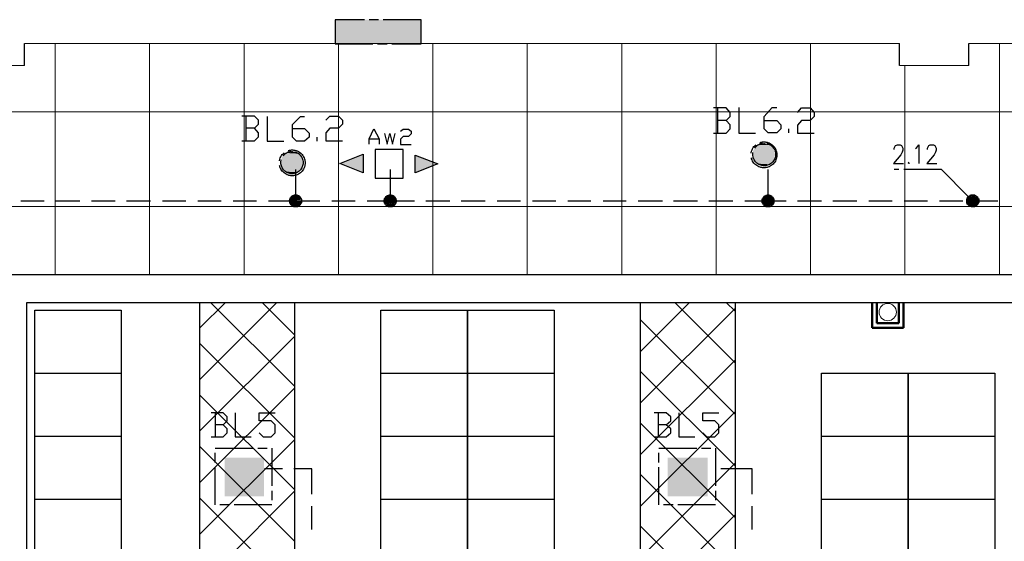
# Model space of a CAD drawing. Header units: millimetres. Extents: x 282377 to 1404227, y -783705 to 1038705.
# Tile 222 of 243: x 385189 to 385815, y 9294 to 9626. Entities that reach past the tile are written whole.
import ezdxf

# ---------------------------------------------------------------- set-up
doc = ezdxf.new("R2010")
doc.units = ezdxf.units.MM
doc.linetypes.add('ACAD_ISO08W100', pattern=[36, 24, -3, 6, -3])
doc.layers.add('!!ELEKTRYKA', color=7, linetype='Continuous')

msp = doc.modelspace()

# ---------------------------------------------------------------- linework, layer by layer
at = {"layer": '!!ELEKTRYKA', "color": 252}
for p, q in [((385192.2, 9596.62), (385192.2, 9610.62)), ((385748.2, 9596.62), (385748.2, 9610.62)), ((385792.2, 9596.62), (385792.2, 9610.62)), ((386053.2, 9463.62), (385090.2, 9463.62)), ((385193.7, 8936.12), (385193.7, 9446.12)), ((385193.7, 9446.12), (386036.7, 9446.12)), ((385303.7, 8862.99), (385303.7, 9446.12)), ((385303.7, 9446.12), (385363.7, 9446.12)), ((385363.7, 9446.12), (385363.7, 8922.99)), ((385583.7, 8922.99), (385583.7, 9446.12)), ((385583.7, 9446.12), (385643.7, 9446.12)), ((385643.7, 9446.12), (385643.7, 8922.99)), ((385198.7, 8961.12), (385198.7, 9441.12)), ((385198.7, 9441.12), (385253.7, 9441.12)), ((385253.7, 9441.12), (385253.7, 8961.12)), ((385418.7, 8961.12), (385418.7, 9441.12)), ((385418.7, 9441.12), (385473.7, 9441.12)), ((385473.7, 9441.12), (385473.7, 8961.12)), ((385473.7, 8961.12), (385473.7, 9441.12)), ((385473.7, 9441.12), (385528.7, 9441.12)), ((385528.7, 9441.12), (385528.7, 8961.12)), ((385198.7, 9401.12), (385253.7, 9401.12)), ((385418.7, 9401.12), (385473.7, 9401.12)), ((385473.7, 9401.12), (385528.7, 9401.12)), ((385698.7, 9401.12), (385753.7, 9401.12)), ((385698.7, 8961.12), (385698.7, 9401.12)), ((385698.7, 9401.12), (385753.7, 9401.12)), ((385753.7, 9401.12), (385808.7, 9401.12)), ((385753.7, 9401.12), (385753.7, 8961.12)), ((385753.7, 9041.12), (385753.7, 9401.12)), ((385753.7, 9401.12), (385808.7, 9401.12)), ((385808.7, 9401.12), (385808.7, 9041.12)), ((385198.7, 9361.12), (385253.7, 9361.12)), ((385418.7, 9361.12), (385473.7, 9361.12)), ((385473.7, 9361.12), (385528.7, 9361.12)), ((385698.7, 9361.12), (385753.7, 9361.12)), ((385753.7, 9361.12), (385808.7, 9361.12)), ((385198.7, 9321.12), (385253.7, 9321.12)), ((385418.7, 9321.12), (385473.7, 9321.12)), ((385473.7, 9321.12), (385528.7, 9321.12)), ((385698.7, 9321.12), (385753.7, 9321.12)), ((385753.7, 9321.12), (385808.7, 9321.12))]:
    msp.add_line(p, q, dxfattribs=at)
at = {"layer": '!!ELEKTRYKA', "color": 252, "lineweight": 20}
for p, q in [((385748.2, 9610.62), (385192.2, 9610.62)), ((386177.7, 9610.62), (385792.2, 9610.62)), ((385149.2, 9596.62), (385192.2, 9596.62)), ((385792.2, 9596.62), (385748.2, 9596.62))]:
    msp.add_line(p, q, dxfattribs=at)
at = {"layer": '!!ELEKTRYKA', "color": 252, "lineweight": 15, "ltscale": 15}
for p, q in [((385211.7, 9610.62), (385211.7, 9463.62)), ((385271.7, 9610.62), (385271.7, 9463.62)), ((385331.7, 9610.62), (385331.7, 9463.62)), ((385391.7, 9610.62), (385391.7, 9463.62)), ((385451.7, 9610.62), (385451.7, 9463.62)), ((385511.7, 9610.62), (385511.7, 9463.62)), ((385571.7, 9610.62), (385571.7, 9463.62)), ((385631.7, 9610.62), (385631.7, 9463.62)), ((385691.7, 9610.62), (385691.7, 9463.62)), ((385811.7, 9610.62), (385811.7, 9463.62)), ((385751.7, 9596.62), (385751.7, 9463.62)), ((384923.2, 9567.12), (386345.7, 9567.12)), ((384923.2, 9507.12), (386345.7, 9507.12))]:
    msp.add_line(p, q, dxfattribs=at)
at = {"layer": '!!ELEKTRYKA', "color": 252, "linetype": 'Continuous'}
for p, q in [((385303.7, 9430), (385319.81, 9446.12)), ((385303.7, 9397.22), (385352.59, 9446.12)), ((385363.7, 9392.8), (385310.38, 9446.12)), ((385363.7, 9425.58), (385343.16, 9446.12)), ((385583.7, 9415), (385614.82, 9446.12)), ((385583.7, 9382.22), (385643.7, 9442.22)), ((385643.7, 9407.8), (385605.38, 9446.12)), ((385643.7, 9440.58), (385638.16, 9446.12)), ((385643.7, 9375.02), (385583.7, 9435.02)), ((385303.7, 9364.45), (385363.7, 9424.45)), ((385363.7, 9360.02), (385303.7, 9420.02)), ((385583.7, 9349.44), (385643.7, 9409.44)), ((385643.7, 9342.25), (385583.7, 9402.25)), ((385303.7, 9331.67), (385363.7, 9391.67)), ((385363.7, 9327.24), (385303.7, 9387.24)), ((385583.7, 9316.67), (385643.7, 9376.67)), ((385643.7, 9309.47), (385583.7, 9369.47)), ((385303.7, 9298.89), (385363.7, 9358.89)), ((385363.7, 9294.47), (385303.7, 9354.47)), ((385583.7, 9283.89), (385643.7, 9343.89)), ((385643.7, 9276.69), (385583.7, 9336.69)), ((385303.7, 9266.11), (385363.7, 9326.11)), ((385363.7, 9261.69), (385303.7, 9321.69)), ((385583.7, 9251.11), (385643.7, 9311.11)), ((385643.7, 9243.91), (385583.7, 9303.91))]:
    msp.add_line(p, q, dxfattribs=at)
at = {"layer": '!!ELEKTRYKA', "color": 252, "lineweight": 50}
for p, q in [((385730.76, 9429.93), (385730.76, 9446.12)), ((385733.76, 9432.93), (385733.76, 9446.12)), ((385747.76, 9432.93), (385747.76, 9446.12)), ((385750.76, 9429.93), (385750.76, 9446.12)), ((385750.76, 9429.93), (385730.76, 9429.93)), ((385747.76, 9432.93), (385733.76, 9432.93))]:
    msp.add_line(p, q, dxfattribs=at)
at = {"layer": '!!ELEKTRYKA', "color": 14, "linetype": 'ACAD_ISO08W100', "lineweight": -3, "true_color": 0x950000}
msp.add_lwpolyline([(385389.57, 9610.47), (385444.16, 9610.47), (385444.16, 9625.71), (385389.57, 9625.71)], close=True, dxfattribs=at)
at = {"layer": '!!ELEKTRYKA', "color": 5, "linetype": 'ACAD_ISO08W100', "lineweight": -3}
for points in [[(385638.09, 9561.78), (385640.66, 9564.32), (385640.66, 9566.86), (385638.09, 9569.82), (385630.05, 9569.82)], [(385632.61, 9569.82), (385632.61, 9553.73)], [(385646.13, 9569.83), (385646.13, 9553.73), (385656.72, 9553.73)], [(385662.21, 9561.78), (385670.22, 9561.78), (385672.78, 9558.82), (385672.78, 9556.28), (385670.22, 9553.74), (385664.77, 9553.74), (385662.21, 9556.28), (385662.21, 9564.32), (385667.26, 9569.83), (385670.22, 9569.83)], [(385683.39, 9566.86), (385685.95, 9569.82), (385691.46, 9569.82), (385693.95, 9566.86), (385693.95, 9564.32), (385691.46, 9561.78), (385685.95, 9561.78), (385683.39, 9558.81), (385683.39, 9553.73), (385693.95, 9553.73)], [(385338.34, 9556.71), (385340.91, 9559.25), (385340.91, 9561.79), (385338.34, 9564.33), (385330.29, 9564.33)], [(385332.85, 9564.33), (385332.85, 9548.66)], [(385346.44, 9564.31), (385346.44, 9548.65), (385357.04, 9548.65)], [(385362.52, 9556.69), (385370.13, 9556.69), (385373.1, 9553.73), (385373.1, 9551.19), (385370.13, 9548.65), (385365.08, 9548.65), (385362.52, 9551.19), (385362.52, 9559.23), (385367.57, 9564.31), (385370.13, 9564.31)], [(385383.64, 9561.79), (385386.19, 9564.33), (385391.64, 9564.33), (385394.2, 9561.79), (385394.2, 9559.25), (385391.64, 9556.7), (385386.19, 9556.7), (385383.64, 9553.74), (385383.64, 9548.66), (385394.2, 9548.66)], [(385630.05, 9553.73), (385638.09, 9553.73), (385640.66, 9556.28), (385640.66, 9558.82), (385638.09, 9561.78), (385632.62, 9561.78)], [(385330.29, 9548.67), (385338.34, 9548.67), (385340.91, 9551.21), (385340.91, 9553.75), (385338.34, 9556.71), (385332.86, 9556.71)], [(385677.87, 9553.74), (385677.87, 9556.28)], [(385378.18, 9548.65), (385378.18, 9551.19)], [(385744.73, 9543.16), (385744.73, 9544.01), (385745.19, 9544.86), (385745.59, 9545.7), (385746.86, 9546.13), (385748.54, 9546.13), (385749.4, 9545.7), (385749.81, 9544.86), (385750.27, 9544.01), (385750.27, 9542.74), (385749.81, 9541.47), (385749, 9539.78), (385744.32, 9534.27), (385750.67, 9534.27)], [(385758.33, 9543.99), (385759.2, 9544.42), (385760.47, 9546.11), (385760.47, 9534.26)], [(385765.91, 9543.16), (385765.91, 9544), (385766.38, 9544.85), (385766.78, 9545.7), (385767.64, 9546.12), (385769.71, 9546.12), (385770.58, 9545.7), (385771.05, 9544.85), (385771.45, 9544), (385771.45, 9542.73), (385771.05, 9541.46), (385770.18, 9539.77), (385765.51, 9534.26), (385771.85, 9534.26)], [(385347.27, 9510.55), (385364.66, 9510.55), (385364.66, 9530.45)], [(385409.93, 9510.55), (385424.74, 9510.55), (385424.74, 9530.45)], [(385649.93, 9510.56), (385664.76, 9510.56), (385664.76, 9530.46)], [(385774.88, 9530.45), (385744.81, 9530.45)], [(385754.04, 9535.12), (385753.64, 9534.69), (385754.04, 9534.27), (385754.51, 9534.69)], [(385774.82, 9530.46), (385794.75, 9510.55)], [(385189.77, 9510.55), (385204.6, 9510.55)], [(385212.19, 9510.55), (385227.45, 9510.55)], [(385234.68, 9510.55), (385249.87, 9510.55)], [(385257.1, 9510.55), (385272.35, 9510.55)], [(385279.95, 9510.55), (385294.77, 9510.55)], [(385302.36, 9510.55), (385317.19, 9510.55)], [(385324.85, 9510.55), (385339.61, 9510.55)], [(385364.59, 9510.56), (385379.81, 9510.56)], [(385387.48, 9510.56), (385402.29, 9510.56)], [(385424.76, 9510.54), (385440.04, 9510.54)], [(385447.19, 9510.54), (385462.46, 9510.54)], [(385469.62, 9510.54), (385484.89, 9510.54)], [(385492.53, 9510.54), (385507.32, 9510.54)], [(385514.96, 9510.54), (385529.75, 9510.54)], [(385537.38, 9510.54), (385552.17, 9510.54)], [(385559.81, 9510.54), (385574.6, 9510.54)], [(385582.24, 9510.54), (385597.51, 9510.54)], [(385604.67, 9510.54), (385619.94, 9510.54)], [(385627.09, 9510.54), (385642.37, 9510.54)], [(385664.76, 9510.55), (385676.21, 9510.55)], [(385683.41, 9510.55), (385698.63, 9510.55)], [(385705.83, 9510.55), (385721.05, 9510.55)], [(385728.72, 9510.55), (385743.53, 9510.55)], [(385751.14, 9510.55), (385765.95, 9510.55)], [(385773.56, 9510.55), (385788.37, 9510.55)], [(385795.98, 9510.55), (385810.79, 9510.55)], [(385318.48, 9368.31), (385320.98, 9370.86), (385320.98, 9373.39), (385318.48, 9375.94), (385310.83, 9375.94)], [(385313.39, 9375.93), (385313.39, 9360.69)], [(385326.08, 9375.93), (385326.08, 9360.69), (385336.22, 9360.69)], [(385341.33, 9363.23), (385343.9, 9360.69), (385348.96, 9360.69), (385351.52, 9363.23), (385351.52, 9368.31), (385348.96, 9370.85), (385341.33, 9370.85), (385341.33, 9375.93), (385351.52, 9375.93)], [(385599.97, 9368.31), (385602.95, 9370.85), (385602.95, 9373.39), (385599.97, 9375.93), (385592.38, 9375.93)], [(385594.93, 9375.93), (385594.93, 9360.69)], [(385608.04, 9375.93), (385608.04, 9360.69), (385618.19, 9360.69)], [(385623.29, 9363.23), (385625.86, 9360.69), (385630.93, 9360.69), (385633.43, 9363.23), (385633.43, 9368.31), (385630.93, 9370.85), (385623.29, 9370.85), (385623.29, 9375.92), (385633.43, 9375.92)], [(385310.83, 9360.69), (385318.48, 9360.69), (385320.98, 9363.23), (385320.98, 9365.77), (385318.48, 9368.31), (385313.41, 9368.31)], [(385592.38, 9360.69), (385599.97, 9360.69), (385602.95, 9363.23), (385602.95, 9365.77), (385599.97, 9368.31), (385594.88, 9368.31)], [(385356.15, 9340.37), (385344.72, 9340.37)], [(385374.76, 9324.28), (385374.76, 9340.37), (385363.35, 9340.37)], [(385654.66, 9324.27), (385654.66, 9340.36), (385634.74, 9340.36)], [(385374.8, 9301.84), (385374.8, 9316.65)], [(385654.62, 9301.84), (385654.62, 9316.66)]]:
    msp.add_lwpolyline(points, dxfattribs=at)
at = {"layer": '!!ELEKTRYKA', "color": 30, "linetype": 'ACAD_ISO08W100', "lineweight": -3, "true_color": 0xff7e00}
for points in [[(385411.17, 9546.55), (385411.17, 9549.93), (385414.13, 9556.28), (385417.51, 9549.93), (385417.51, 9546.55)], [(385431.11, 9555), (385432.83, 9556.27), (385436.2, 9556.27), (385437.92, 9555), (385437.92, 9553.3), (385436.2, 9551.61), (385432.83, 9551.61), (385431.11, 9549.91), (385431.11, 9546.53), (385437.92, 9546.53)], [(385411.17, 9549.93), (385417.51, 9549.93)], [(385420.9, 9553.32), (385422.62, 9546.54), (385424.27, 9553.32), (385425.99, 9546.54), (385427.64, 9553.32)]]:
    msp.add_lwpolyline(points, dxfattribs=at)
for points in [[(385414.96, 9543.16), (385414.96, 9524.96), (385432.73, 9524.96), (385432.73, 9543.16)], [(385407.37, 9528.34), (385392.54, 9534.26), (385407.37, 9540.19)], [(385440.43, 9539.75), (385454.85, 9534.25), (385440.43, 9528.33)]]:
    msp.add_lwpolyline(points, close=True, dxfattribs=at)
at = {"layer": '!!ELEKTRYKA', "color": 5, "linetype": 'ACAD_ISO08W100', "lineweight": -3}
for points in [[(385797.23, 9507.59), (385796.83, 9507.18), (385795.96, 9506.75), (385795.16, 9506.75), (385794.3, 9506.75), (385793.9, 9506.75), (385793.03, 9507.18), (385792.17, 9507.59), (385791.77, 9508.02), (385791.3, 9508.44), (385790.9, 9509.29), (385790.9, 9510.14), (385790.9, 9510.98), (385790.9, 9511.41), (385791.3, 9512.25), (385791.77, 9513.1), (385792.17, 9513.52), (385793.03, 9513.94), (385793.43, 9514.37), (385794.3, 9514.37), (385795.16, 9514.37), (385795.96, 9514.37), (385796.43, 9513.94), (385797.23, 9513.52), (385797.69, 9513.1), (385798.09, 9512.25), (385798.56, 9511.83), (385798.56, 9510.98), (385798.56, 9510.14), (385798.56, 9509.71), (385798.09, 9508.87), (385797.69, 9508.02)], [(385313.39, 9353.5), (385349.38, 9353.5), (385349.38, 9317.51), (385313.39, 9317.51)], [(385595.34, 9353.49), (385631.32, 9353.49), (385631.32, 9317.51), (385595.34, 9317.51)]]:
    msp.add_lwpolyline(points, close=True, dxfattribs=at)
for centre, radius in [((385662.09, 9539.85), 8.22), ((385362.31, 9534.77), 8.2), ((385362.17, 9534.94), 7.09), ((385662.22, 9540.12), 7.24), ((385364.48, 9510.59), 3.84), ((385364.48, 9510.59), 3.84), ((385424.58, 9510.58), 3.83), ((385424.58, 9510.58), 3.83), ((385664.69, 9510.56), 3.82), ((385664.69, 9510.56), 3.82)]:
    msp.add_circle(centre, radius, dxfattribs=at)
at = {"layer": '!!ELEKTRYKA', "color": 252, "linetype": 'Continuous', "lineweight": 20, "ltscale": 25}
msp.add_circle((385740.76, 9439.93), 5.5, dxfattribs=at)
at = {"layer": '!!ELEKTRYKA', "color": 14, "linetype": 'ACAD_ISO08W100', "lineweight": -3, "true_color": 0x950000}
for points in [[(385389.57, 9625.71), (385444.16, 9610.47), (385389.57, 9610.47)], [(385389.57, 9625.71), (385444.16, 9625.71), (385444.16, 9610.47)]]:
    msp.add_solid(points, dxfattribs=at)
at = {"layer": '!!ELEKTRYKA', "color": 5, "linetype": 'ACAD_ISO08W100', "lineweight": -3}
for points in [[(385359.97, 9541.88), (385365.5, 9541.46), (385359.55, 9541.46)], [(385359.97, 9541.88), (385364.6, 9541.88), (385365.5, 9541.46)], [(385362.45, 9542.31), (385362.87, 9541.88), (385361.21, 9541.88)], [(385655.44, 9542.73), (385668.98, 9542.31), (385655.03, 9542.31)], [(385655.03, 9542.31), (385668.98, 9541.46), (385655.03, 9541.46)], [(385655.03, 9542.31), (385668.98, 9542.31), (385668.98, 9541.46)], [(385655.85, 9543.58), (385668.59, 9542.73), (385655.45, 9542.73)], [(385655.45, 9542.73), (385668.59, 9542.73), (385668.99, 9542.31)], [(385656.26, 9544), (385668.53, 9543.58), (385655.86, 9543.58)], [(385655.86, 9543.58), (385668.53, 9543.58), (385668.53, 9542.73)], [(385657.15, 9544.85), (385667.73, 9544.43), (385656.27, 9544.43)], [(385656.27, 9544.43), (385668.13, 9544.01), (385656.27, 9544.01)], [(385656.27, 9544.43), (385667.73, 9544.43), (385668.13, 9544.01)], [(385656.27, 9544.01), (385668.13, 9544.01), (385668.54, 9543.58)], [(385657.58, 9545.68), (385667.34, 9544.84), (385657.17, 9544.84)], [(385657.17, 9544.84), (385667.34, 9544.84), (385667.75, 9544.42)], [(385657.99, 9546.11), (385666.88, 9545.68), (385657.59, 9545.68)], [(385657.59, 9545.68), (385666.88, 9545.68), (385667.35, 9544.84)], [(385658, 9546.12), (385666.49, 9546.12), (385666.89, 9545.69)], [(385659.29, 9546.54), (385665.62, 9546.12), (385658.41, 9546.12)], [(385659.65, 9546.97), (385665.17, 9546.54), (385659.24, 9546.54)], [(385659.24, 9546.54), (385665.17, 9546.54), (385665.57, 9546.12)], [(385659.66, 9546.97), (385664.3, 9546.97), (385665.18, 9546.55)], [(385662.25, 9547.38), (385663.05, 9546.96), (385660.97, 9546.96)], [(385355.69, 9537.66), (385369.26, 9536.81), (385355.27, 9536.81)], [(385355.27, 9536.81), (385369.26, 9536.38), (385355.27, 9536.38)], [(385355.27, 9536.81), (385369.26, 9536.81), (385369.26, 9536.38)], [(385355.27, 9536.38), (385369.26, 9535.54), (385355.27, 9535.54)], [(385355.27, 9536.38), (385369.26, 9536.38), (385369.26, 9535.54)], [(385355.27, 9535.54), (385369.26, 9535.12), (385355.27, 9535.12)], [(385355.27, 9535.54), (385369.26, 9535.54), (385369.26, 9535.12)], [(385356.17, 9538.91), (385368.42, 9538.06), (385355.76, 9538.06)], [(385355.76, 9538.06), (385368.91, 9537.64), (385355.76, 9537.64)], [(385355.76, 9538.06), (385368.42, 9538.06), (385368.91, 9537.64)], [(385355.76, 9537.64), (385368.91, 9537.64), (385369.32, 9536.79)], [(385356.59, 9539.33), (385368.42, 9538.91), (385356.17, 9538.91)], [(385356.17, 9538.91), (385368.42, 9538.91), (385368.42, 9538.07)], [(385357, 9539.76), (385368.01, 9539.33), (385356.59, 9539.33)], [(385356.59, 9539.33), (385368.01, 9539.33), (385368.42, 9538.91)], [(385357.41, 9540.19), (385367.59, 9539.76), (385357, 9539.76)], [(385357, 9539.76), (385367.59, 9539.76), (385368, 9539.34)], [(385358.24, 9540.62), (385366.76, 9540.19), (385357.41, 9540.19)], [(385357.41, 9540.19), (385366.76, 9540.19), (385367.59, 9539.76)], [(385358.66, 9541.04), (385366.27, 9540.62), (385358.24, 9540.62)], [(385358.24, 9540.62), (385366.27, 9540.62), (385366.68, 9540.19)], [(385359.55, 9541.45), (385365.92, 9541.03), (385358.72, 9541.03)], [(385358.72, 9541.03), (385365.92, 9541.03), (385366.34, 9540.6)], [(385359.55, 9541.46), (385365.5, 9541.46), (385365.92, 9541.03)], [(385655.03, 9541.46), (385668.98, 9540.61), (385655.03, 9540.61)], [(385655.03, 9541.46), (385668.98, 9541.46), (385668.98, 9540.61)], [(385655.03, 9540.61), (385669.45, 9540.19), (385655.03, 9540.19)], [(385655.03, 9540.61), (385668.98, 9540.61), (385669.45, 9540.19)], [(385655.03, 9540.19), (385668.98, 9539.34), (385655.03, 9539.34)], [(385655.03, 9540.19), (385669.45, 9540.19), (385668.98, 9539.34)], [(385655.03, 9539.34), (385668.98, 9538.92), (385655.03, 9538.92)], [(385655.03, 9539.34), (385668.98, 9539.34), (385668.98, 9538.92)], [(385655.03, 9538.92), (385668.98, 9538.07), (385655.03, 9538.07)], [(385655.03, 9538.92), (385668.98, 9538.92), (385668.98, 9538.07)], [(385655.03, 9538.07), (385668.58, 9537.22), (385655.44, 9537.22)], [(385655.03, 9538.07), (385668.98, 9538.07), (385668.58, 9537.22)], [(385655.45, 9537.23), (385668.59, 9536.8), (385655.85, 9536.8)], [(385655.45, 9537.23), (385668.59, 9537.23), (385668.59, 9536.8)], [(385655.86, 9536.81), (385668.12, 9536.38), (385656.26, 9536.38)], [(385655.86, 9536.81), (385668.53, 9536.81), (385668.12, 9536.38)], [(385656.27, 9536.38), (385667.73, 9535.54), (385656.27, 9535.54)], [(385656.27, 9536.38), (385668.13, 9536.38), (385667.73, 9535.54)], [(385656.27, 9535.54), (385667.26, 9535.12), (385657.15, 9535.12)], [(385656.27, 9535.54), (385667.73, 9535.54), (385667.26, 9535.12)], [(385355.27, 9535.12), (385369.26, 9534.27), (385355.27, 9534.27)], [(385355.27, 9535.12), (385369.26, 9535.12), (385369.26, 9534.27)], [(385355.27, 9534.27), (385369.26, 9533.42), (385355.27, 9533.42)], [(385355.27, 9534.27), (385369.26, 9534.27), (385369.26, 9533.42)], [(385355.27, 9533.42), (385369.26, 9533), (385355.27, 9533)], [(385355.27, 9533.42), (385369.26, 9533.42), (385369.26, 9533)], [(385355.27, 9533), (385368.84, 9532.15), (385355.69, 9532.15)], [(385355.27, 9533), (385369.26, 9533), (385368.84, 9532.15)], [(385355.76, 9532.14), (385368.42, 9531.71), (385355.76, 9531.71)], [(385355.76, 9532.14), (385368.91, 9532.14), (385368.42, 9531.71)], [(385355.76, 9531.71), (385368.42, 9530.87), (385356.17, 9530.87)], [(385355.76, 9531.71), (385368.42, 9531.71), (385368.42, 9530.87)], [(385356.17, 9530.87), (385368.01, 9530.45), (385356.59, 9530.45)], [(385356.17, 9530.87), (385368.42, 9530.87), (385368.01, 9530.45)], [(385356.59, 9530.45), (385367.59, 9530.03), (385357, 9530.03)], [(385356.59, 9530.45), (385368.01, 9530.45), (385367.59, 9530.03)], [(385357, 9530.03), (385366.76, 9529.6), (385357.41, 9529.6)], [(385357, 9530.03), (385367.59, 9530.03), (385366.76, 9529.6)], [(385357.41, 9529.6), (385366.27, 9529.18), (385358.24, 9529.18)], [(385357.41, 9529.6), (385366.76, 9529.6), (385366.27, 9529.18)], [(385358.24, 9529.19), (385365.85, 9528.76), (385358.66, 9528.76)], [(385358.24, 9529.19), (385366.27, 9529.19), (385365.85, 9528.76)], [(385657.17, 9535.1), (385666.94, 9534.68), (385657.58, 9534.68)], [(385657.17, 9535.1), (385667.34, 9535.1), (385666.94, 9534.68)], [(385657.59, 9534.68), (385666.48, 9534.26), (385657.99, 9534.26)], [(385657.59, 9534.68), (385666.88, 9534.68), (385666.48, 9534.26)], [(385658, 9534.26), (385665.61, 9533.84), (385658.4, 9533.84)], [(385658, 9534.26), (385666.49, 9534.26), (385665.61, 9533.84)], [(385658.41, 9533.84), (385665.22, 9533.42), (385659.29, 9533.42)], [(385658.41, 9533.84), (385665.62, 9533.84), (385665.22, 9533.42)], [(385659.66, 9533.42), (385663.9, 9533), (385660.53, 9533)], [(385659.66, 9533.42), (385664.3, 9533.42), (385663.9, 9533)], [(385358.72, 9528.75), (385365.51, 9528.33), (385359.55, 9528.33)], [(385358.72, 9528.75), (385365.92, 9528.75), (385365.51, 9528.33)], [(385359.97, 9528.33), (385364.19, 9527.91), (385360.8, 9527.91)], [(385359.97, 9528.33), (385364.6, 9528.33), (385364.19, 9527.91)], [(385368.41, 9512.25), (385360.79, 9511.41), (385368.41, 9511.41)], [(385368.41, 9512.25), (385361.21, 9512.25), (385360.79, 9511.41)], [(385368.41, 9511.41), (385360.79, 9510.56), (385368.82, 9510.56)], [(385368.41, 9511.41), (385360.79, 9511.41), (385360.79, 9510.56)], [(385368.82, 9510.56), (385360.79, 9510.13), (385368.41, 9510.13)], [(385368.82, 9510.56), (385360.79, 9510.56), (385360.79, 9510.13)], [(385367.99, 9512.67), (385361.21, 9512.25), (385368.4, 9512.25)], [(385367.99, 9512.67), (385361.62, 9512.67), (385361.21, 9512.25)], [(385367.57, 9513.53), (385361.62, 9512.68), (385367.99, 9512.68)], [(385367.57, 9513.53), (385362.04, 9513.53), (385361.62, 9512.68)], [(385366.74, 9513.93), (385362.11, 9513.51), (385367.64, 9513.51)], [(385366.74, 9513.93), (385362.52, 9513.93), (385362.11, 9513.51)], [(385366.32, 9514.36), (385362.52, 9513.94), (385366.74, 9513.94)], [(385366.32, 9514.36), (385363.35, 9514.36), (385362.52, 9513.94)], [(385428.12, 9512.25), (385420.9, 9511.41), (385428.54, 9511.41)], [(385428.12, 9512.25), (385421.31, 9512.25), (385420.9, 9511.41)], [(385428.54, 9511.41), (385420.9, 9510.56), (385428.54, 9510.56)], [(385428.54, 9511.41), (385420.9, 9511.41), (385420.9, 9510.56)], [(385428.54, 9510.56), (385420.9, 9510.13), (385428.54, 9510.13)], [(385428.54, 9510.56), (385420.9, 9510.56), (385420.9, 9510.13)], [(385428.13, 9512.66), (385421.38, 9512.24), (385428.13, 9512.24)], [(385428.13, 9512.66), (385421.79, 9512.66), (385421.38, 9512.24)], [(385427.3, 9513.51), (385421.79, 9512.66), (385428.13, 9512.66)], [(385427.3, 9513.51), (385422.21, 9513.51), (385421.79, 9512.66)], [(385426.89, 9513.93), (385422.21, 9513.51), (385427.3, 9513.51)], [(385426.89, 9513.93), (385422.62, 9513.93), (385422.21, 9513.51)], [(385426.41, 9514.36), (385422.62, 9513.93), (385426.89, 9513.93)], [(385426.41, 9514.36), (385423.45, 9514.36), (385422.62, 9513.93)], [(385668.17, 9512.24), (385660.97, 9511.39), (385668.58, 9511.39)], [(385668.17, 9512.24), (385661.37, 9512.24), (385660.97, 9511.39)], [(385668.58, 9511.39), (385660.97, 9510.55), (385668.58, 9510.55)], [(385668.58, 9511.39), (385660.97, 9511.39), (385660.97, 9510.55)], [(385668.58, 9510.55), (385660.97, 9510.13), (385668.58, 9510.13)], [(385668.58, 9510.55), (385660.97, 9510.55), (385660.97, 9510.13)], [(385667.71, 9512.67), (385661.38, 9512.24), (385668.18, 9512.24)], [(385667.71, 9512.67), (385661.78, 9512.67), (385661.38, 9512.24)], [(385667.32, 9513.52), (385661.79, 9512.67), (385667.72, 9512.67)], [(385667.32, 9513.52), (385662.2, 9513.52), (385661.79, 9512.67)], [(385666.86, 9513.94), (385662.21, 9513.52), (385667.26, 9513.52)], [(385666.86, 9513.94), (385662.61, 9513.94), (385662.21, 9513.52)], [(385665.99, 9514.37), (385662.62, 9513.95), (385666.86, 9513.95)], [(385665.99, 9514.37), (385663.5, 9514.37), (385662.62, 9513.95)], [(385791.3, 9512.68), (385798.56, 9511.83), (385790.9, 9511.83)], [(385790.9, 9511.83), (385798.56, 9510.98), (385790.9, 9510.98)], [(385790.9, 9511.83), (385798.56, 9511.83), (385798.56, 9510.98)], [(385790.9, 9510.98), (385798.56, 9510.56), (385790.9, 9510.56)], [(385790.9, 9510.98), (385798.56, 9510.98), (385798.56, 9510.56)], [(385790.9, 9510.56), (385798.56, 9509.71), (385790.9, 9509.71)], [(385790.9, 9510.56), (385798.56, 9510.56), (385798.56, 9509.71)], [(385791.72, 9513.1), (385798.11, 9512.68), (385791.32, 9512.68)], [(385791.32, 9512.68), (385798.11, 9512.68), (385798.5, 9511.83)], [(385792.2, 9513.51), (385797.72, 9513.08), (385791.8, 9513.08)], [(385791.8, 9513.08), (385797.72, 9513.08), (385798.12, 9512.66)], [(385793.08, 9513.93), (385797.27, 9513.51), (385792.21, 9513.51)], [(385792.21, 9513.51), (385797.27, 9513.51), (385797.74, 9513.09)], [(385793.44, 9514.36), (385796.44, 9513.94), (385793.04, 9513.94)], [(385793.04, 9513.94), (385796.44, 9513.94), (385797.3, 9513.52)], [(385793.46, 9514.37), (385795.98, 9514.37), (385796.45, 9513.94)], [(385368.41, 9510.13), (385360.79, 9510.13), (385361.21, 9509.29)], [(385368.4, 9510.13), (385361.21, 9509.29), (385368.4, 9509.29)], [(385368.4, 9509.29), (385361.21, 9508.44), (385367.99, 9508.44)], [(385368.4, 9509.29), (385361.21, 9509.29), (385361.21, 9508.44)], [(385367.99, 9508.44), (385361.21, 9508.44), (385361.62, 9508.02)], [(385367.99, 9508.45), (385361.62, 9508.02), (385367.57, 9508.02)], [(385367.57, 9508.02), (385361.62, 9508.02), (385362.45, 9507.6)], [(385367.57, 9508.01), (385362.52, 9507.59), (385367.15, 9507.59)], [(385367.15, 9507.59), (385362.52, 9507.59), (385362.93, 9507.16)], [(385367.15, 9507.59), (385362.93, 9507.17), (385366.74, 9507.17)], [(385366.74, 9507.17), (385362.93, 9507.17), (385363.76, 9506.74)], [(385366.74, 9507.17), (385363.76, 9506.75), (385365.91, 9506.75)], [(385428.54, 9510.13), (385420.9, 9509.29), (385428.54, 9509.29)], [(385428.54, 9510.13), (385420.9, 9510.13), (385420.9, 9509.29)], [(385428.54, 9509.29), (385420.9, 9509.29), (385421.31, 9508.44)], [(385428.61, 9509.28), (385421.38, 9508.43), (385428.13, 9508.43)], [(385428.13, 9508.43), (385421.38, 9508.43), (385421.79, 9508)], [(385428.13, 9508.43), (385421.79, 9508), (385427.71, 9508)], [(385427.71, 9508), (385421.79, 9508), (385422.21, 9507.58)], [(385427.71, 9508.01), (385422.21, 9507.58), (385427.3, 9507.58)], [(385427.3, 9507.58), (385422.21, 9507.58), (385423.03, 9507.16)], [(385427.3, 9507.59), (385423.04, 9507.16), (385426.41, 9507.16)], [(385426.41, 9507.16), (385423.04, 9507.16), (385423.86, 9506.74)], [(385426.41, 9507.17), (385423.87, 9506.75), (385426, 9506.75)], [(385668.58, 9510.13), (385660.97, 9509.28), (385668.58, 9509.28)], [(385668.58, 9510.13), (385660.97, 9510.13), (385660.97, 9509.28)], [(385668.58, 9509.28), (385660.97, 9509.28), (385661.37, 9508.43)], [(385668.59, 9509.28), (385661.38, 9508.44), (385668.18, 9508.44)], [(385668.18, 9508.44), (385661.38, 9508.44), (385661.78, 9508.02)], [(385668.12, 9508.44), (385661.79, 9508.02), (385667.72, 9508.02)], [(385667.72, 9508.02), (385661.79, 9508.02), (385662.2, 9507.59)], [(385667.73, 9508.02), (385662.21, 9507.59), (385667.26, 9507.59)], [(385667.26, 9507.59), (385662.21, 9507.59), (385663.08, 9507.17)], [(385667.35, 9507.58), (385663.11, 9507.16), (385666.47, 9507.16)], [(385666.47, 9507.16), (385663.11, 9507.16), (385663.51, 9506.74)], [(385666.48, 9507.16), (385663.52, 9506.74), (385666.08, 9506.74)], [(385790.9, 9509.71), (385798.09, 9508.87), (385791.3, 9508.87)], [(385790.9, 9509.71), (385798.56, 9509.71), (385798.09, 9508.87)], [(385791.32, 9508.87), (385798.11, 9508.45), (385791.72, 9508.45)], [(385791.32, 9508.87), (385798.11, 9508.87), (385798.11, 9508.45)], [(385791.8, 9508.43), (385797.32, 9507.58), (385792.2, 9507.58)], [(385791.8, 9508.43), (385798.12, 9508.43), (385797.32, 9507.58)], [(385792.21, 9507.58), (385796.87, 9507.16), (385792.61, 9507.16)], [(385792.21, 9507.58), (385797.27, 9507.58), (385796.87, 9507.16)], [(385792.63, 9507.16), (385796.42, 9506.74), (385793.49, 9506.74)], [(385792.63, 9507.16), (385796.89, 9507.16), (385796.42, 9506.74)], [(385319.32, 9347.56), (385344.32, 9323.01), (385319.32, 9323.01)], [(385319.32, 9347.56), (385344.32, 9347.56), (385344.32, 9323.01)], [(385600.86, 9347.56), (385626.26, 9323.01), (385600.86, 9323.01)], [(385600.86, 9347.56), (385626.26, 9347.56), (385626.26, 9323.01)]]:
    msp.add_solid(points, dxfattribs=at)
at = {"layer": '!!ELEKTRYKA', "color": 30, "linetype": 'ACAD_ISO08W100', "lineweight": -3, "true_color": 0xff7e00}
for points in [[(385407.37, 9540.19), (385407.37, 9534.26), (385392.54, 9534.26)], [(385440.43, 9539.75), (385454.85, 9534.25), (385440.43, 9534.25)], [(385392.54, 9534.26), (385407.37, 9534.26), (385407.37, 9528.34)], [(385440.43, 9534.25), (385454.85, 9534.25), (385440.43, 9528.33)]]:
    msp.add_solid(points, dxfattribs=at)

doc.saveas('drawing.dxf')
